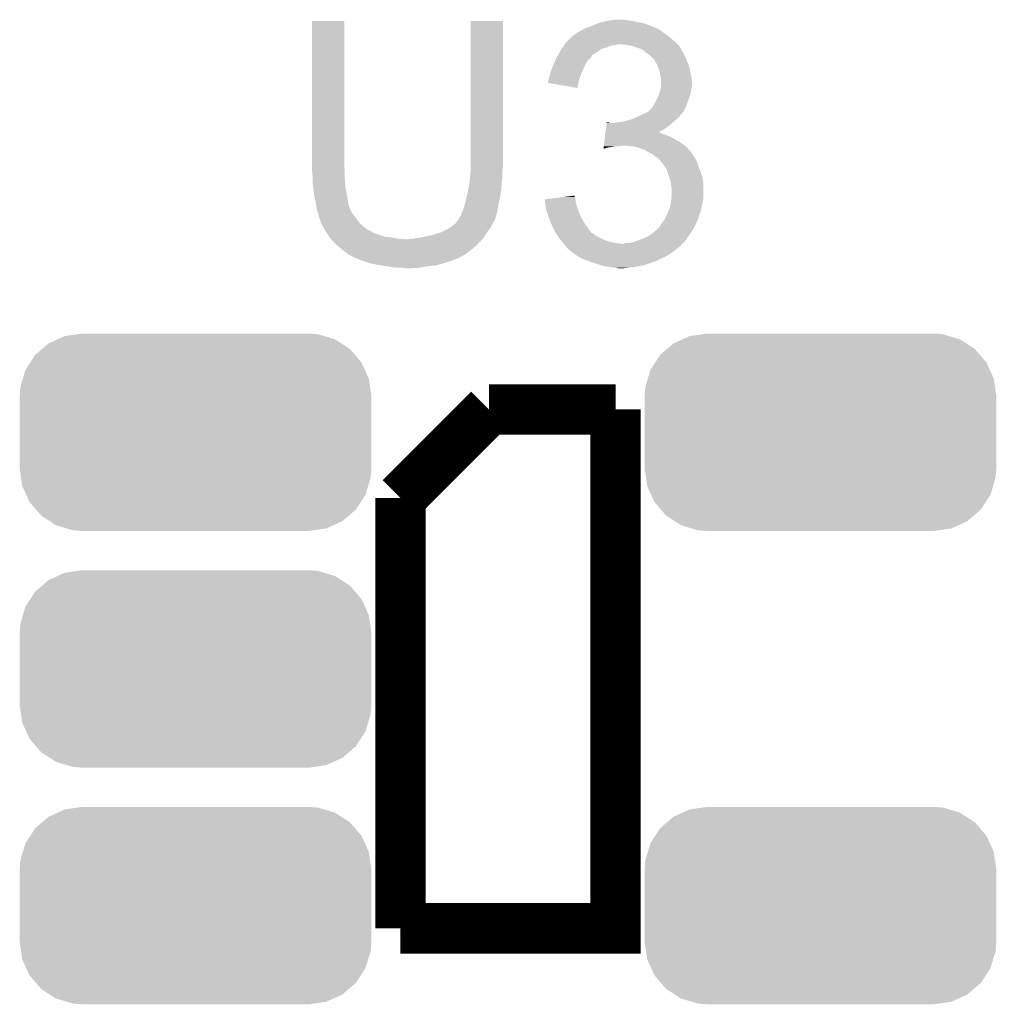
# Model space of a CAD drawing. Extents: x -1.3 to 24.2, y -3.9 to 53.4.
# Tile 17 of 41: x 9.5 to 13.4, y 12.1 to 16.1. Entities that reach past the tile are written whole.
import ezdxf

# ---------------------------------------------------------------- set-up
doc = ezdxf.new("R2010")
doc.units = 0
doc.layers.get('0').update_dxf_attribs({"linetype": 'CONTINUOUS'})
doc.layers.add('TPS_PRESSURE_CLICK_100MG_V1_007', color=14, linetype='CONTINUOUS')
doc.layers.add('TPS_PRESSURE_CLICK_100MG_V1_009', color=12, linetype='CONTINUOUS')

# ---------------------------------------------------------------- blocks, each defined once
blk = doc.blocks.new('CUSTOM_70')
for points in [[(-0.47393, 0.39348), (-0.45466, 0.39624), (0.491802, 0.39348), (0.45466, 0.39624)], [(-0.616066, 0.33428), (-0.590146, 0.356616), (0.61995, 0.33428), (0.585486, 0.356616)], [(-0.590146, 0.356616), (-0.553992, 0.373056), (0.585486, 0.356616), (0.560116, 0.373056)], [(-0.553992, 0.373056), (-0.52524, 0.38613), (0.560116, 0.373056), (0.516388, 0.38613)], [(-0.52524, 0.38613), (-0.47393, 0.39348), (0.516388, 0.38613), (0.491802, 0.39348)], [(-0.64416, 0.31007), (-0.616066, 0.33428), (0.640814, 0.31007), (0.61995, 0.33428)], [(-0.682936, 0.250236), (-0.663476, 0.280266), (0.680152, 0.250236), (0.666496, 0.280266)], [(-0.663476, 0.280266), (-0.64416, 0.31007), (0.666496, 0.280266), (0.640814, 0.31007)], [(-0.693364, 0.21536), (-0.682936, 0.250236), (0.69601, 0.21536), (0.680152, 0.250236)], [(-0.70336, 0.181922), (-0.693364, 0.21536), (0.7008, 0.181922), (0.69601, 0.21536)], [(-0.70612, 0.14478), (-0.70336, 0.181922), (0.70612, 0.14478), (0.7008, 0.181922)], [(-0.70612, -0.14478), (-0.70612, 0.14478), (0.70612, -0.14478), (0.70612, 0.14478)], [(-0.700798, -0.181922), (-0.70612, -0.14478), (0.70336, -0.181922), (0.70612, -0.14478)], [(-0.69601, -0.21536), (-0.700798, -0.181922), (0.693362, -0.21536), (0.70336, -0.181922)], [(-0.68015, -0.250236), (-0.69601, -0.21536), (0.682936, -0.250236), (0.693362, -0.21536)], [(-0.666496, -0.280266), (-0.68015, -0.250236), (0.663474, -0.280266), (0.682936, -0.250236)], [(-0.640812, -0.31007), (-0.666496, -0.280266), (0.64416, -0.31007), (0.663474, -0.280266)], [(-0.61995, -0.33428), (-0.640812, -0.31007), (0.616064, -0.33428), (0.64416, -0.31007)], [(-0.585484, -0.356616), (-0.61995, -0.33428), (0.590146, -0.356616), (0.616064, -0.33428)], [(-0.560116, -0.373056), (-0.585484, -0.356616), (0.55399, -0.373056), (0.590146, -0.356616)], [(-0.516386, -0.38613), (-0.560116, -0.373056), (0.52524, -0.38613), (0.55399, -0.373056)], [(-0.491802, -0.39348), (-0.516386, -0.38613), (0.473928, -0.39348), (0.52524, -0.38613)], [(-0.45466, -0.39624), (-0.491802, -0.39348), (0.45466, -0.39624), (0.473928, -0.39348)]]:
    blk.add_solid(points)

msp = doc.modelspace()

# ---------------------------------------------------------------- linework, layer by layer
at = {"layer": 'TPS_PRESSURE_CLICK_100MG_V1_007', "const_width": 0.2032}
for points in [[(10.9982, 14.1732), (11.3538, 14.5288)], [(10.9982, 12.446), (11.8618, 12.446), (11.8618, 14.5288)], [(11.3538, 14.5288), (11.8618, 14.5288)], [(10.9982, 12.446), (10.9982, 14.1732)]]:
    msp.add_lwpolyline(points, dxfattribs=at)
at = {"layer": 'TPS_PRESSURE_CLICK_100MG_V1_007'}
for points in [[(10.6426, 15.504158), (10.64262, 16.088338), (10.77214, 15.504158), (10.77214, 16.088338)], [(10.64262, 16.088338), (10.642622, 16.08836), (10.77214, 16.088338), (10.642622, 16.08836)], [(11.28014, 15.52448), (11.28016, 16.088338), (11.40968, 15.52448), (11.40968, 16.088338)], [(11.28016, 16.088338), (11.280162, 16.08836), (11.40968, 16.088338), (11.280162, 16.08836)], [(11.803382, 16.08328), (11.82878, 16.08836), (11.95324, 16.08328), (11.930378, 16.08836)], [(11.82878, 16.08836), (11.84148, 16.0909), (11.930378, 16.08836), (11.9126, 16.0909)], [(11.84148, 16.0909), (11.861802, 16.09344), (11.9126, 16.0909), (11.89482, 16.09344)], [(11.709402, 16.04264), (11.729714, 16.052798), (12.0523, 16.04264), (12.039602, 16.052798)], [(11.729714, 16.052798), (11.729718, 16.0528), (12.039602, 16.052798), (12.039598, 16.0528)], [(11.729718, 16.0528), (11.733952, 16.05534), (12.039598, 16.0528), (12.031984, 16.05534)], [(11.733952, 16.05534), (11.738178, 16.057876), (12.031984, 16.05534), (12.02944, 16.057876)], [(11.738178, 16.057876), (11.74242, 16.06042), (12.02944, 16.057876), (12.023082, 16.06042)], [(11.74242, 16.06042), (11.77036, 16.07058), (12.023082, 16.06042), (11.997686, 16.07058)], [(11.77036, 16.07058), (11.790166, 16.078198), (11.997686, 16.07058), (11.978642, 16.078198)], [(11.790166, 16.078198), (11.803382, 16.08328), (11.978642, 16.078198), (11.95324, 16.08328)], [(11.666222, 16.004542), (11.68146, 16.01978), (12.10056, 16.004542), (12.08278, 16.01978)], [(11.68146, 16.01978), (11.691624, 16.029942), (12.08278, 16.01978), (12.070586, 16.029942)], [(11.691624, 16.029942), (11.696696, 16.03248), (12.070586, 16.029942), (12.06754, 16.03248)], [(11.696696, 16.03248), (11.6967, 16.032482), (12.06754, 16.03248), (12.067538, 16.032482)], [(11.6967, 16.032482), (11.70178, 16.03756), (12.067538, 16.032482), (12.05992, 16.03756)], [(11.70178, 16.03756), (11.709402, 16.04264), (12.05992, 16.03756), (12.0523, 16.04264)], [(11.637854, 15.9639), (11.640818, 15.96898), (11.78814, 15.9639), (11.79525, 15.96898)], [(11.640818, 15.96898), (11.645896, 15.976598), (11.79525, 15.96898), (11.805916, 15.976598)], [(11.645896, 15.976598), (11.649284, 15.98168), (11.805916, 15.976598), (11.826238, 15.98168)], [(11.649284, 15.98168), (11.654364, 15.989298), (11.826238, 15.98168), (11.844018, 15.989298)], [(11.654364, 15.989298), (11.656058, 15.99184), (11.844018, 15.989298), (11.8618, 15.99184)], [(11.656058, 15.99184), (11.657752, 15.99438), (11.8618, 15.99184), (11.874498, 15.99438)], [(11.657752, 15.99438), (11.661142, 15.999462), (12.110722, 15.99438), (12.10564, 15.999462)], [(11.661142, 15.999462), (11.666222, 16.004542), (12.10564, 15.999462), (12.10056, 16.004542)], [(11.910058, 15.99184), (11.884662, 15.99438), (12.113262, 15.99184), (12.110722, 15.99438)], [(11.932918, 15.98676), (11.910058, 15.99184), (12.118342, 15.98676), (12.113262, 15.99184)], [(11.932924, 15.986758), (11.932918, 15.98676), (12.118342, 15.986758), (12.118342, 15.98676)], [(11.95324, 15.97914), (11.932924, 15.986758), (12.122576, 15.97914), (12.118342, 15.986758)], [(11.968478, 15.97406), (11.95324, 15.97914), (12.125398, 15.97406), (12.122576, 15.97914)], [(11.98118, 15.9639), (11.968478, 15.97406), (12.131042, 15.9639), (12.125398, 15.97406)], [(11.614572, 15.918178), (11.619862, 15.930878), (11.74242, 15.918178), (11.752578, 15.930878)], [(11.619862, 15.930878), (11.62304, 15.938502), (11.752578, 15.930878), (11.760202, 15.938502)], [(11.62304, 15.938502), (11.624518, 15.941038), (11.760202, 15.938502), (11.762738, 15.941038)], [(11.624518, 15.941038), (11.62896, 15.948654), (11.762738, 15.941038), (11.767816, 15.948654)], [(11.62896, 15.948654), (11.630438, 15.951188), (11.767816, 15.948654), (11.76782, 15.951188)], [(11.630438, 15.951188), (11.637854, 15.9639), (11.76782, 15.951188), (11.78814, 15.9639)], [(11.984572, 15.961356), (11.98118, 15.9639), (12.13358, 15.961356), (12.131042, 15.9639)], [(11.99134, 15.95628), (11.984572, 15.961356), (12.135274, 15.95628), (12.13358, 15.961356)], [(11.995154, 15.953738), (11.99134, 15.95628), (12.13612, 15.953738), (12.135274, 15.95628)], [(11.99896, 15.9512), (11.995154, 15.953738), (12.137644, 15.9512), (12.13612, 15.953738)], [(12.00912, 15.94104), (11.99896, 15.9512), (12.14374, 15.94104), (12.137644, 15.9512)], [(12.016738, 15.93342), (12.00912, 15.94104), (12.146282, 15.93342), (12.14374, 15.94104)], [(12.021094, 15.925802), (12.016738, 15.93342), (12.14882, 15.925802), (12.146282, 15.93342)], [(11.600182, 15.88008), (11.60757, 15.9004), (11.725768, 15.88008), (11.7348, 15.9004)], [(11.60757, 15.9004), (11.61034, 15.908018), (11.7348, 15.9004), (11.738064, 15.908018)], [(11.61034, 15.908018), (11.614572, 15.918178), (11.738064, 15.908018), (11.74242, 15.918178)], [(12.0269, 15.915642), (12.021094, 15.925802), (12.153174, 15.915642), (12.14882, 15.925802)], [(12.030168, 15.908018), (12.0269, 15.915642), (12.15644, 15.908018), (12.153174, 15.915642)], [(12.03452, 15.897862), (12.030168, 15.908018), (12.15898, 15.897862), (12.15644, 15.908018)], [(12.037424, 15.8877), (12.03452, 15.897862), (12.16152, 15.8877), (12.15898, 15.897862)], [(11.59256, 15.849598), (11.592562, 15.852142), (11.71448, 15.849598), (11.715404, 15.852142)], [(11.59256, 15.847064), (11.59256, 15.849598), (11.714054, 15.847064), (11.71448, 15.849598)], [(11.592562, 15.852142), (11.595098, 15.85976), (11.715404, 15.852142), (11.718174, 15.85976)], [(11.595098, 15.85976), (11.599546, 15.87754), (11.718174, 15.85976), (11.72464, 15.87754)], [(11.599546, 15.87754), (11.600182, 15.88008), (11.72464, 15.87754), (11.725768, 15.88008)], [(12.0396, 15.880082), (12.037424, 15.8877), (12.163044, 15.880082), (12.16152, 15.8877)], [(12.04214, 15.86484), (12.0396, 15.880082), (12.166092, 15.86484), (12.163044, 15.880082)], [(12.04265, 15.8623), (12.04214, 15.86484), (12.1666, 15.8623), (12.166092, 15.86484)], [(12.04468, 15.852142), (12.04265, 15.8623), (12.16773, 15.852142), (12.1666, 15.8623)], [(12.04468, 15.839438), (12.04468, 15.852142), (12.16914, 15.839438), (12.16773, 15.852142)], [(11.59002, 15.839458), (11.590022, 15.841984), (11.712782, 15.839458), (11.713204, 15.841984)], [(11.709378, 15.819124), (11.59002, 15.839458), (11.709378, 15.819124), (11.712782, 15.839458)], [(11.590022, 15.841984), (11.59256, 15.847064), (11.713204, 15.841984), (11.714054, 15.847064)], [(12.038752, 15.801338), (12.04214, 15.8115), (12.16406, 15.801338), (12.165752, 15.8115)], [(12.04214, 15.8115), (12.042986, 15.81658), (12.165752, 15.8115), (12.1666, 15.81658)], [(12.042986, 15.81658), (12.044678, 15.826738), (12.1666, 15.81658), (12.16914, 15.826738)], [(12.044678, 15.826738), (12.04468, 15.826742), (12.16914, 15.826738), (12.16914, 15.826742)], [(12.04468, 15.826742), (12.04468, 15.839438), (12.16914, 15.826742), (12.16914, 15.839438)], [(12.014202, 15.748002), (12.031978, 15.78356), (12.145644, 15.748002), (12.15898, 15.78356)], [(12.031978, 15.78356), (12.03452, 15.788642), (12.15898, 15.78356), (12.160432, 15.788642)], [(12.03452, 15.788642), (12.038752, 15.801338), (12.160432, 15.788642), (12.16406, 15.801338)], [(11.993882, 15.725142), (12.004042, 15.735302), (12.134848, 15.725142), (12.13993, 15.735302)], [(12.004042, 15.735302), (12.010136, 15.74292), (12.13993, 15.735302), (12.14374, 15.74292)], [(12.010136, 15.74292), (12.014202, 15.748002), (12.14374, 15.74292), (12.145644, 15.748002)], [(11.912598, 15.68958), (11.927838, 15.69466), (12.102084, 15.68958), (12.10818, 15.69466)], [(11.927838, 15.69466), (11.935458, 15.6972), (12.10818, 15.69466), (12.110718, 15.6972)], [(11.935458, 15.6972), (11.952604, 15.70482), (12.110718, 15.6972), (12.118338, 15.70482)], [(11.952604, 15.70482), (11.95832, 15.70736), (12.118338, 15.70482), (12.120242, 15.70736)], [(11.95832, 15.70736), (11.973558, 15.714978), (12.120242, 15.70736), (12.12596, 15.714978)], [(11.973558, 15.714978), (11.983724, 15.72006), (12.12596, 15.714978), (12.131038, 15.72006)], [(11.983724, 15.72006), (11.986266, 15.720064), (12.131038, 15.72006), (12.131042, 15.720064)], [(11.986266, 15.720064), (11.990068, 15.7226), (12.131042, 15.720064), (12.133578, 15.7226)], [(11.990068, 15.7226), (11.993882, 15.725142), (12.133578, 15.7226), (12.134848, 15.725142)], [(11.821414, 15.64132), (11.822928, 15.65402), (12.032072, 15.64132), (12.057378, 15.65402)], [(11.822928, 15.65402), (11.824442, 15.66672), (12.057378, 15.65402), (12.075162, 15.66672)], [(11.824442, 15.66672), (11.825956, 15.67942), (12.075162, 15.66672), (12.089976, 15.67942)], [(11.825956, 15.67942), (11.826258, 15.681958), (11.838944, 15.67942), (11.833864, 15.681958)], [(11.826258, 15.681958), (11.82626, 15.68196), (11.833864, 15.681958), (11.82626, 15.68196)], [(11.85672, 15.67942), (11.8745, 15.68196), (12.089976, 15.67942), (12.09294, 15.68196)], [(11.8745, 15.68196), (11.89228, 15.6845), (12.09294, 15.68196), (12.095988, 15.6845)], [(11.89228, 15.6845), (11.912598, 15.68958), (12.095988, 15.6845), (12.102084, 15.68958)], [(11.81778, 15.61084), (11.819294, 15.62354), (12.10564, 15.61084), (12.082782, 15.62354)], [(11.819294, 15.62354), (11.820202, 15.63116), (12.082782, 15.62354), (12.06246, 15.63116)], [(11.820202, 15.63116), (11.820808, 15.63624), (12.06246, 15.63116), (12.047222, 15.63624)], [(11.820808, 15.63624), (11.821414, 15.641318), (12.047222, 15.63624), (12.037064, 15.641318)], [(11.821414, 15.641318), (11.821414, 15.64132), (12.037064, 15.641318), (12.032072, 15.64132)], [(11.813544, 15.575312), (11.814144, 15.58036), (11.813544, 15.575312), (11.831318, 15.58036)], [(11.814144, 15.58036), (11.814448, 15.5829), (11.831318, 15.58036), (11.8491, 15.5829)], [(11.814448, 15.5829), (11.81475, 15.58544), (11.8491, 15.5829), (11.861798, 15.58544)], [(11.81475, 15.58544), (11.815054, 15.58798), (11.874498, 15.58544), (11.884658, 15.58798)], [(11.815054, 15.58798), (11.816264, 15.59814), (12.139024, 15.58798), (12.12596, 15.59814)], [(11.816264, 15.59814), (11.81778, 15.61084), (12.12596, 15.59814), (12.10564, 15.61084)], [(11.92784, 15.58544), (11.897362, 15.58798), (12.14229, 15.58544), (12.139024, 15.58798)], [(11.953238, 15.58036), (11.92784, 15.58544), (12.14882, 15.58036), (12.14229, 15.58544)], [(11.97864, 15.5702), (11.953238, 15.58036), (12.15785, 15.5702), (12.14882, 15.58036)], [(11.996422, 15.56004), (11.97864, 15.5702), (12.166878, 15.56004), (12.15785, 15.5702)], [(12.001514, 15.557494), (11.996422, 15.56004), (12.16914, 15.557494), (12.166878, 15.56004)], [(12.006594, 15.554954), (12.001514, 15.557494), (12.169144, 15.554954), (12.16914, 15.557494)], [(12.011658, 15.552422), (12.006594, 15.554954), (12.170832, 15.552422), (12.169144, 15.554954)], [(12.02436, 15.54226), (12.011658, 15.552422), (12.177608, 15.54226), (12.170832, 15.552422)], [(12.03198, 15.53718), (12.02436, 15.54226), (12.180994, 15.53718), (12.177608, 15.54226)], [(12.034522, 15.53464), (12.03198, 15.53718), (12.182688, 15.53464), (12.180994, 15.53718)], [(12.036746, 15.5321), (12.034522, 15.53464), (12.18438, 15.5321), (12.182688, 15.53464)], [(10.6426, 15.496538), (10.6426, 15.504158), (10.774046, 15.496538), (10.77214, 15.504158)], [(10.642832, 15.493998), (10.6426, 15.496538), (10.77468, 15.493998), (10.774046, 15.496538)], [(10.64514, 15.4686), (10.642832, 15.493998), (10.77468, 15.4686), (10.77468, 15.493998)], [(11.28014, 15.501618), (11.28014, 15.52448), (11.40968, 15.501618), (11.40968, 15.52448)], [(11.28014, 15.491458), (11.28014, 15.501618), (11.407648, 15.491458), (11.40968, 15.501618)], [(12.0523, 15.514322), (12.036746, 15.5321), (12.192, 15.514322), (12.18438, 15.5321)], [(12.052302, 15.51432), (12.0523, 15.514322), (12.192, 15.51432), (12.192, 15.514322)], [(12.067538, 15.491464), (12.052302, 15.51432), (12.19962, 15.491464), (12.192, 15.51432)], [(10.64514, 15.45336), (10.64514, 15.4686), (10.77468, 15.45336), (10.77468, 15.4686)], [(10.64514, 15.443202), (10.64514, 15.45336), (10.775528, 15.443202), (10.77468, 15.45336)], [(11.275568, 15.440662), (11.27709, 15.455898), (11.4046, 15.440662), (11.40714, 15.455898)], [(11.27709, 15.455898), (11.2776, 15.46098), (11.40714, 15.455898), (11.40714, 15.46098)], [(11.2776, 15.46098), (11.279928, 15.488918), (11.40714, 15.46098), (11.40714, 15.488918)], [(11.279928, 15.488918), (11.28014, 15.491458), (11.40714, 15.488918), (11.407648, 15.491458)], [(12.06754, 15.49146), (12.067538, 15.491464), (12.19962, 15.49146), (12.19962, 15.491464)], [(12.076008, 15.466058), (12.06754, 15.49146), (12.20978, 15.466058), (12.19962, 15.49146)], [(12.082778, 15.445742), (12.076008, 15.466058), (12.213166, 15.445742), (12.20978, 15.466058)], [(10.647398, 15.42288), (10.64514, 15.443202), (10.77722, 15.42288), (10.775528, 15.443202)], [(10.64768, 15.42034), (10.647398, 15.42288), (10.777644, 15.42034), (10.77722, 15.42288)], [(10.65276, 15.379702), (10.64768, 15.42034), (10.784418, 15.379702), (10.777644, 15.42034)], [(11.26998, 15.41018), (11.27506, 15.435578), (11.402568, 15.41018), (11.40426, 15.435578)], [(11.27506, 15.435578), (11.275568, 15.440662), (11.40426, 15.435578), (11.4046, 15.440662)], [(12.084232, 15.435578), (12.082778, 15.445742), (12.21486, 15.435578), (12.213166, 15.445742)], [(12.08532, 15.42796), (12.084232, 15.435578), (12.21486, 15.42796), (12.21486, 15.435578)], [(12.08786, 15.412722), (12.08532, 15.42796), (12.21486, 15.412722), (12.21486, 15.42796)], [(10.65784, 15.361922), (10.65276, 15.379702), (10.78738, 15.361922), (10.784418, 15.379702)], [(11.25982, 15.364458), (11.268286, 15.402558), (11.394914, 15.364458), (11.40206, 15.402558)], [(11.268286, 15.402558), (11.26998, 15.41018), (11.40206, 15.402558), (11.402568, 15.41018)], [(11.577322, 15.372058), (11.617276, 15.377158), (11.700942, 15.372058), (11.699242, 15.377158)], [(11.617276, 15.377158), (11.657042, 15.382234), (11.699242, 15.377158), (11.69924, 15.382234)], [(11.657042, 15.382234), (11.676942, 15.384774), (11.69924, 15.382234), (11.696706, 15.384774)], [(11.676942, 15.384774), (11.6967, 15.387296), (11.696706, 15.384774), (11.6967, 15.387296)], [(12.08532, 15.366998), (12.086378, 15.379698), (12.212318, 15.366998), (12.21486, 15.379698)], [(12.086378, 15.379698), (12.08786, 15.397478), (12.21486, 15.379698), (12.21486, 15.397478)], [(12.08786, 15.397478), (12.08786, 15.412722), (12.21486, 15.397478), (12.21486, 15.412722)], [(10.657842, 15.36192), (10.65784, 15.361922), (10.78738, 15.36192), (10.78738, 15.361922)], [(10.659656, 15.349218), (10.657842, 15.36192), (10.789922, 15.349218), (10.78738, 15.36192)], [(10.66038, 15.34414), (10.659656, 15.349218), (10.791954, 15.34414), (10.789922, 15.349218)], [(10.661652, 15.336516), (10.66038, 15.34414), (10.795, 15.336516), (10.791954, 15.34414)], [(10.662076, 15.333974), (10.661652, 15.336516), (10.795004, 15.333974), (10.795, 15.336516)], [(11.24966, 15.331438), (11.25474, 15.34668), (11.388342, 15.331438), (11.391392, 15.34668)], [(11.25474, 15.34668), (11.259094, 15.36192), (11.391392, 15.34668), (11.39444, 15.36192)], [(11.259094, 15.36192), (11.25982, 15.364458), (11.39444, 15.36192), (11.394914, 15.364458)], [(11.577604, 15.369536), (11.577322, 15.372058), (11.70178, 15.369536), (11.700942, 15.372058)], [(11.57845, 15.361918), (11.577604, 15.369536), (11.70178, 15.361918), (11.70178, 15.369536)], [(11.579578, 15.351762), (11.57845, 15.361918), (11.70432, 15.351762), (11.70178, 15.361918)], [(11.57986, 15.349222), (11.579578, 15.351762), (11.705168, 15.349222), (11.70432, 15.351762)], [(11.584376, 15.3289), (11.57986, 15.349222), (11.71194, 15.3289), (11.705168, 15.349222)], [(12.075158, 15.32636), (12.08024, 15.339062), (12.204698, 15.32636), (12.206816, 15.339062)], [(12.08024, 15.339062), (12.0807, 15.3416), (12.206816, 15.339062), (12.20724, 15.3416)], [(12.0807, 15.3416), (12.08532, 15.366998), (12.20724, 15.3416), (12.212318, 15.366998)], [(10.66292, 15.328902), (10.662076, 15.333974), (10.798386, 15.328902), (10.795004, 15.333974)], [(10.663938, 15.326358), (10.66292, 15.328902), (10.80008, 15.326358), (10.798386, 15.328902)], [(10.667998, 15.316202), (10.663938, 15.326358), (10.80516, 15.316202), (10.80008, 15.326358)], [(10.668, 15.3162), (10.667998, 15.316202), (10.80516, 15.3162), (10.80516, 15.316202)], [(10.67054, 15.303502), (10.668, 15.3162), (10.81532, 15.303502), (10.80516, 15.3162)], [(10.670542, 15.3035), (10.67054, 15.303502), (10.81532, 15.3035), (10.81532, 15.303502)], [(10.67562, 15.288262), (10.670542, 15.3035), (10.82548, 15.288262), (10.81532, 15.3035)], [(11.229342, 15.288264), (11.234422, 15.298422), (11.376656, 15.288264), (11.37956, 15.298422)], [(11.234422, 15.298422), (11.2395, 15.30604), (11.37956, 15.298422), (11.381738, 15.30604)], [(11.2395, 15.30604), (11.246612, 15.32382), (11.381738, 15.30604), (11.38682, 15.32382)], [(11.246612, 15.32382), (11.24966, 15.331438), (11.38682, 15.32382), (11.388342, 15.331438)], [(11.58494, 15.326362), (11.584376, 15.3289), (11.712956, 15.326362), (11.71194, 15.3289)], [(11.592562, 15.303498), (11.58494, 15.326362), (11.7221, 15.303498), (11.712956, 15.326362)], [(11.59764, 15.28826), (11.592562, 15.303498), (11.730568, 15.28826), (11.7221, 15.303498)], [(12.05992, 15.293342), (12.07008, 15.31366), (12.192906, 15.293342), (12.200162, 15.31366)], [(12.07008, 15.31366), (12.075158, 15.32636), (12.200162, 15.31366), (12.204698, 15.32636)], [(10.675622, 15.28826), (10.67562, 15.288262), (10.82548, 15.28826), (10.82548, 15.288262)], [(10.678158, 15.283184), (10.675622, 15.28826), (10.82971, 15.283184), (10.82548, 15.28826)], [(10.67816, 15.278104), (10.678158, 15.283184), (10.833944, 15.278104), (10.82971, 15.283184)], [(10.681128, 15.273018), (10.67816, 15.278104), (10.83818, 15.273018), (10.833944, 15.278104)], [(10.690016, 15.25778), (10.681128, 15.273018), (10.855962, 15.25778), (10.83818, 15.273018)], [(10.69594, 15.24762), (10.690016, 15.25778), (10.87222, 15.24762), (10.855962, 15.25778)], [(11.191242, 15.255242), (11.198858, 15.26032), (11.357608, 15.255242), (11.361418, 15.26032)], [(11.198858, 15.26032), (11.20648, 15.2654), (11.361418, 15.26032), (11.363958, 15.2654)], [(11.20648, 15.2654), (11.21918, 15.27556), (11.363958, 15.2654), (11.369038, 15.27556)], [(11.21918, 15.27556), (11.221722, 15.278104), (11.369038, 15.27556), (11.37031, 15.278104)], [(11.221722, 15.278104), (11.224262, 15.28318), (11.37031, 15.278104), (11.372848, 15.28318)], [(11.224262, 15.28318), (11.226796, 15.285716), (11.372848, 15.28318), (11.374118, 15.285716)], [(11.226796, 15.285716), (11.229336, 15.288258), (11.374118, 15.285716), (11.376656, 15.288258)], [(11.229336, 15.288258), (11.229342, 15.288264), (11.376656, 15.288258), (11.376656, 15.288264)], [(11.600906, 15.28064), (11.59764, 15.28826), (11.7348, 15.28064), (11.730568, 15.28826)], [(11.610704, 15.25778), (11.600906, 15.28064), (11.75004, 15.25778), (11.7348, 15.28064)], [(11.61288, 15.252702), (11.610704, 15.25778), (11.753852, 15.252702), (11.75004, 15.25778)], [(12.02944, 15.2527), (12.034522, 15.257782), (12.173582, 15.2527), (12.17676, 15.257782)], [(12.034522, 15.257782), (12.039602, 15.262862), (12.17676, 15.257782), (12.1793, 15.262862)], [(12.039602, 15.262862), (12.045694, 15.27302), (12.1793, 15.262862), (12.18438, 15.27302)], [(12.045694, 15.27302), (12.047218, 15.27556), (12.18438, 15.27302), (12.185468, 15.27556)], [(12.047218, 15.27556), (12.058104, 15.290802), (12.185468, 15.27556), (12.192, 15.290802)], [(12.058104, 15.290802), (12.05992, 15.293342), (12.192, 15.290802), (12.192906, 15.293342)], [(10.697558, 15.24508), (10.69594, 15.24762), (10.876284, 15.24508), (10.87222, 15.24762)], [(10.697562, 15.245074), (10.697558, 15.24508), (10.878826, 15.245074), (10.876284, 15.24508)], [(10.70079, 15.24), (10.697562, 15.245074), (10.883904, 15.24), (10.878826, 15.245074)], [(10.704024, 15.234918), (10.70079, 15.24), (10.8966, 15.234918), (10.883904, 15.24)], [(10.707256, 15.22984), (10.704024, 15.234918), (10.91438, 15.22984), (10.8966, 15.234918)], [(10.712106, 15.22222), (10.707256, 15.22984), (10.934702, 15.22222), (10.91438, 15.22984)], [(10.71372, 15.219682), (10.712106, 15.22222), (10.960082, 15.219682), (10.934702, 15.22222)], [(10.713722, 15.21968), (10.71372, 15.219682), (10.9601, 15.21968), (10.960082, 15.219682)], [(10.718238, 15.2146), (10.713722, 15.21968), (10.9855, 15.2146), (10.9601, 15.21968)], [(11.051542, 15.2146), (11.06423, 15.217138), (11.328682, 15.2146), (11.330938, 15.217138)], [(11.06423, 15.217138), (11.06424, 15.21714), (11.330938, 15.217138), (11.330938, 15.21714)], [(11.06424, 15.21714), (11.09472, 15.22222), (11.330938, 15.21714), (11.334326, 15.22222)], [(11.09472, 15.22222), (11.127738, 15.22984), (11.334326, 15.22222), (11.339406, 15.22984)], [(11.127738, 15.22984), (11.16076, 15.24), (11.339406, 15.22984), (11.34618, 15.24)], [(11.16076, 15.24), (11.191242, 15.255242), (11.34618, 15.24), (11.357608, 15.255242)], [(11.6205, 15.239998), (11.61288, 15.252702), (11.763386, 15.239998), (11.753852, 15.252702)], [(11.622194, 15.23746), (11.6205, 15.239998), (11.76529, 15.23746), (11.763386, 15.239998)], [(11.622196, 15.237456), (11.622194, 15.23746), (11.767826, 15.237456), (11.76529, 15.23746)], [(11.625582, 15.23238), (11.622196, 15.237456), (11.77544, 15.23238), (11.767826, 15.237456)], [(11.630662, 15.22476), (11.625582, 15.23238), (11.785602, 15.22476), (11.77544, 15.23238)], [(11.638278, 15.212062), (11.630662, 15.22476), (11.810998, 15.212062), (11.785602, 15.22476)], [(11.95832, 15.20952), (11.983722, 15.21968), (12.144102, 15.20952), (12.151358, 15.21968)], [(11.983722, 15.21968), (12.00658, 15.232382), (12.151358, 15.21968), (12.16043, 15.232382)], [(12.00658, 15.232382), (12.012294, 15.237462), (12.16043, 15.232382), (12.16406, 15.237462)], [(12.012294, 15.237462), (12.02944, 15.2527), (12.16406, 15.237462), (12.173582, 15.2527)], [(10.720496, 15.21206), (10.718238, 15.2146), (11.015978, 15.21206), (10.9855, 15.2146)], [(10.73404, 15.19682), (10.720496, 15.21206), (11.312876, 15.19682), (11.326424, 15.21206)], [(10.736944, 15.19428), (10.73404, 15.19682), (11.31062, 15.19428), (11.312876, 15.19682)], [(10.763066, 15.171422), (10.736944, 15.19428), (11.285222, 15.171422), (11.31062, 15.19428)], [(11.015978, 15.21206), (11.031222, 15.212062), (11.326424, 15.21206), (11.326426, 15.212062)], [(11.031222, 15.212062), (11.038844, 15.2146), (11.326426, 15.212062), (11.328682, 15.2146)], [(11.64082, 15.20952), (11.638278, 15.212062), (11.816082, 15.20952), (11.810998, 15.212062)], [(11.645898, 15.20444), (11.64082, 15.20952), (11.831322, 15.20444), (11.816082, 15.20952)], [(11.647804, 15.2019), (11.645898, 15.20444), (11.838942, 15.2019), (11.831322, 15.20444)], [(11.651616, 15.19682), (11.647804, 15.2019), (11.861802, 15.19682), (11.838942, 15.2019)], [(11.65352, 15.194282), (11.651616, 15.19682), (11.88718, 15.194282), (11.861802, 15.19682)], [(11.653522, 15.19428), (11.65352, 15.194282), (11.887198, 15.19428), (11.88718, 15.194282)], [(11.661138, 15.18666), (11.653522, 15.19428), (12.12342, 15.18666), (12.13104, 15.19428)], [(11.663678, 15.181584), (11.661138, 15.18666), (12.118344, 15.181584), (12.12342, 15.18666)], [(11.663682, 15.18158), (11.663678, 15.181584), (12.11834, 15.18158), (12.118344, 15.181584)], [(11.668764, 15.176498), (11.663682, 15.18158), (12.110718, 15.176498), (12.11834, 15.18158)], [(11.887198, 15.19428), (11.894822, 15.194282), (12.13104, 15.19428), (12.131042, 15.194282)], [(11.894822, 15.194282), (11.902444, 15.19682), (12.131042, 15.194282), (12.13358, 15.19682)], [(11.917684, 15.19682), (11.935452, 15.201898), (12.13358, 15.19682), (12.138658, 15.201898)], [(11.935452, 15.201898), (11.93546, 15.2019), (12.138658, 15.201898), (12.138658, 15.2019)], [(11.93546, 15.2019), (11.95832, 15.20952), (12.138658, 15.2019), (12.144102, 15.20952)], [(10.774678, 15.16126), (10.763066, 15.171422), (11.27167, 15.16126), (11.285222, 15.171422)], [(10.789918, 15.151102), (10.774678, 15.16126), (11.258124, 15.151102), (11.27167, 15.16126)], [(10.795002, 15.14856), (10.789918, 15.151102), (11.254736, 15.14856), (11.258124, 15.151102)], [(10.795014, 15.148554), (10.795002, 15.14856), (11.252194, 15.148554), (11.254736, 15.14856)], [(10.800076, 15.146022), (10.795014, 15.148554), (11.249656, 15.146022), (11.252194, 15.148554)], [(10.80008, 15.14602), (10.800076, 15.146022), (11.249654, 15.14602), (11.249656, 15.146022)], [(10.800084, 15.146016), (10.80008, 15.14602), (11.247114, 15.146016), (11.249654, 15.14602)], [(10.80262, 15.143482), (10.800084, 15.146016), (11.243312, 15.143482), (11.247114, 15.146016)], [(10.808552, 15.14094), (10.80262, 15.143482), (11.239498, 15.14094), (11.243312, 15.143482)], [(10.820408, 15.135858), (10.808552, 15.14094), (11.229338, 15.135858), (11.239498, 15.14094)], [(11.673842, 15.17142), (11.668764, 15.176498), (12.105638, 15.17142), (12.110718, 15.176498)], [(11.673842, 15.171418), (11.673842, 15.17142), (12.105634, 15.171418), (12.105638, 15.17142)], [(11.68908, 15.15872), (11.673842, 15.171418), (12.088706, 15.15872), (12.105634, 15.171418)], [(11.69264, 15.156178), (11.68908, 15.15872), (12.085318, 15.156178), (12.088706, 15.15872)], [(11.703304, 15.14856), (11.69264, 15.156178), (12.07262, 15.14856), (12.085318, 15.156178)], [(11.706858, 15.14602), (11.703304, 15.14856), (12.06754, 15.14602), (12.07262, 15.14856)], [(11.724638, 15.13586), (11.706858, 15.14602), (12.04722, 15.13586), (12.06754, 15.14602)], [(10.82633, 15.13332), (10.820408, 15.135858), (11.219178, 15.13332), (11.229338, 15.135858)], [(10.838182, 15.12824), (10.82633, 15.13332), (11.209018, 15.12824), (11.219178, 15.13332)], [(10.868666, 15.11808), (10.838182, 15.12824), (11.17854, 15.11808), (11.209018, 15.12824)], [(10.87628, 15.115542), (10.868666, 15.11808), (11.169656, 15.115542), (11.17854, 15.11808)], [(10.91438, 15.10792), (10.87628, 15.115542), (11.142978, 15.10792), (11.169656, 15.115542)], [(10.93089, 15.10538), (10.91438, 15.10792), (11.12266, 15.10538), (11.142978, 15.10792)], [(10.9474, 15.10284), (10.93089, 15.10538), (11.0998, 15.10284), (11.12266, 15.10538)], [(10.96518, 15.1003), (10.9474, 15.10284), (11.08837, 15.1003), (11.0998, 15.10284)], [(10.980418, 15.09776), (10.96518, 15.1003), (11.07694, 15.09776), (11.08837, 15.1003)], [(11.015978, 15.09522), (11.005818, 15.09776), (11.028682, 15.09522), (11.07694, 15.09776)], [(11.742422, 15.12824), (11.724638, 15.13586), (12.03198, 15.12824), (12.04722, 15.13586)], [(11.756652, 15.123158), (11.742422, 15.12824), (12.021818, 15.123158), (12.03198, 15.12824)], [(11.77087, 15.11808), (11.756652, 15.123158), (12.00404, 15.11808), (12.021818, 15.123158)], [(11.77798, 15.11554), (11.77087, 15.11808), (11.997266, 15.11554), (12.00404, 15.11808)], [(11.79449, 15.11046), (11.77798, 15.11554), (11.983718, 15.11046), (11.997266, 15.11554)], [(11.810998, 15.10538), (11.79449, 15.11046), (11.96086, 15.10538), (11.983718, 15.11046)], [(11.84148, 15.1003), (11.810998, 15.10538), (11.93546, 15.1003), (11.96086, 15.10538)], [(11.854178, 15.09776), (11.84148, 15.1003), (11.9126, 15.09776), (11.93546, 15.1003)], [(11.874498, 15.09522), (11.864338, 15.09776), (11.887202, 15.09522), (11.9126, 15.09776)]]:
    msp.add_solid(points, dxfattribs=at)

# ---------------------------------------------------------------- block references
at = {"layer": 'TPS_PRESSURE_CLICK_100MG_V1_009'}
for p in [(10.17524, 14.43736), (12.68476, 14.43736), (10.17524, 13.4874), (10.17524, 12.53744), (12.68476, 12.53744)]:
    msp.add_blockref('CUSTOM_70', p, dxfattribs=at)

doc.saveas('drawing.dxf')
